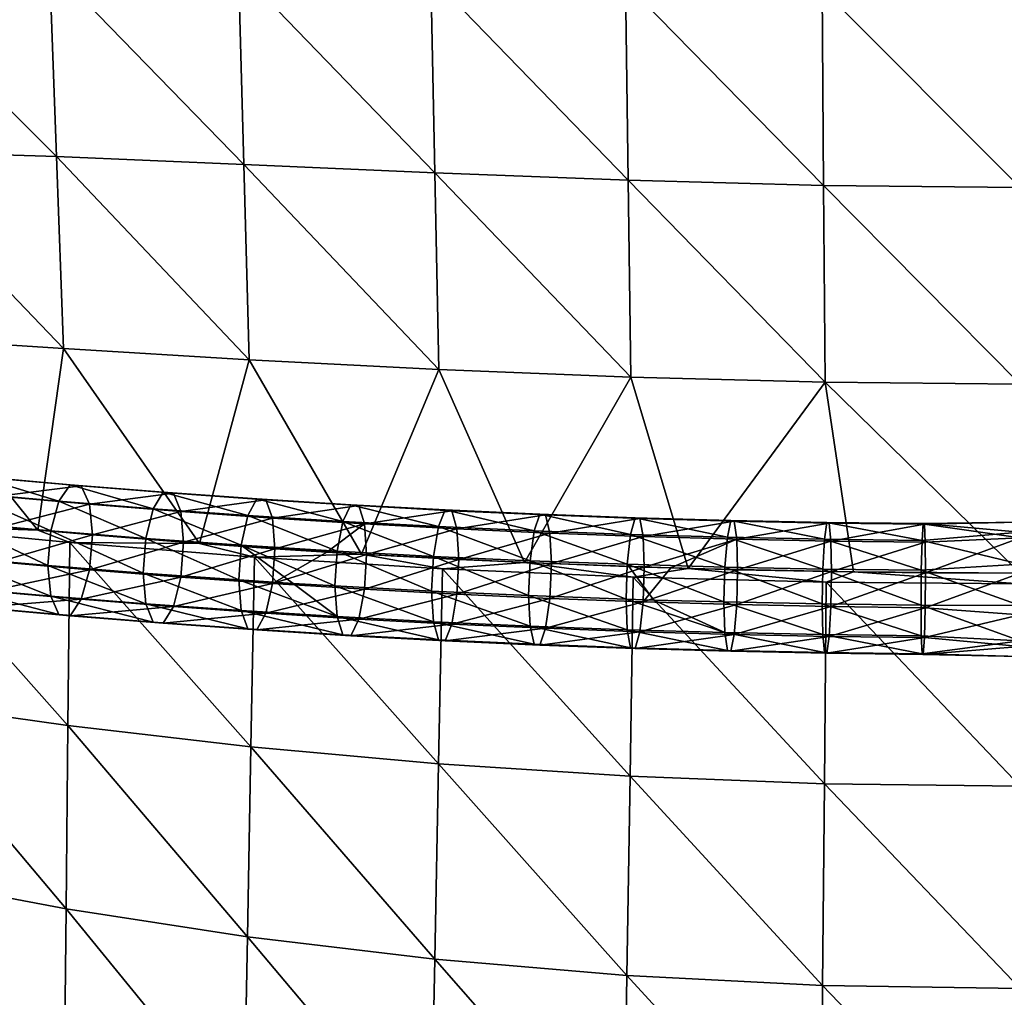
# Model space of a CAD drawing. Header units: millimetres. Extents: x -311 to 311, y 0 to 890.
# Tile 34 of 70: x -148 to -2, y 558 to 703. Entities that reach past the tile are written whole.
import ezdxf

# ---------------------------------------------------------------- set-up
doc = ezdxf.new("R2010")
doc.units = ezdxf.units.MM
doc.header["$LTSCALE"] = 81.481481
for name, color, linetype in [('42', 7, 'CONTINUOUS'), ('43', 7, 'CONTINUOUS'), ('90', 7, 'CONTINUOUS'), ('93', 7, 'CONTINUOUS')]:
    doc.layers.add(name, color=color, linetype=linetype)

msp = doc.modelspace()

# ---------------------------------------------------------------- linework, layer by layer
at = {"layer": '42', "linetype": 'Continuous'}
for points in [[(-154.6, 635.19, -521.03), (-142.5, 631.54, -530.21), (-156.4, 632.77, -525.24), (-154.6, 635.19, -521.03)], [(-140.85, 633.98, -525.96), (-142.5, 631.54, -530.21), (-154.6, 635.19, -521.03), (-140.85, 633.98, -525.96)], [(-152.8, 635.01, -516.19), (-140.85, 633.98, -525.96), (-154.6, 635.19, -521.03), (-152.8, 635.01, -516.19)], [(-139.2, 633.81, -521.05), (-140.85, 633.98, -525.96), (-152.8, 635.01, -516.19), (-139.2, 633.81, -521.05)], [(-151.47, 632.28, -511.99), (-139.2, 633.81, -521.05), (-152.8, 635.01, -516.19), (-151.47, 632.28, -511.99)], [(-137.99, 631.09, -516.82), (-139.2, 633.81, -521.05), (-151.47, 632.28, -511.99), (-137.99, 631.09, -516.82)], [(-140.85, 633.98, -525.96), (-128.54, 630.43, -534.72), (-142.5, 631.54, -530.21), (-140.85, 633.98, -525.96)], [(-127.04, 632.87, -530.41), (-128.54, 630.43, -534.72), (-140.85, 633.98, -525.96), (-127.04, 632.87, -530.41)], [(-139.2, 633.81, -521.05), (-127.04, 632.87, -530.41), (-140.85, 633.98, -525.96), (-139.2, 633.81, -521.05)], [(-125.54, 632.72, -525.46), (-127.04, 632.87, -530.41), (-139.2, 633.81, -521.05), (-125.54, 632.72, -525.46)], [(-137.99, 631.09, -516.82), (-125.54, 632.72, -525.46), (-139.2, 633.81, -521.05), (-137.99, 631.09, -516.82)], [(-156.4, 632.77, -525.24), (-143.71, 627.16, -532.69), (-157.73, 628.4, -527.67), (-156.4, 632.77, -525.24)], [(-142.5, 631.54, -530.21), (-143.71, 627.16, -532.69), (-156.4, 632.77, -525.24), (-142.5, 631.54, -530.21)], [(-150.99, 627.73, -509.58), (-137.99, 631.09, -516.82), (-151.47, 632.28, -511.99), (-150.99, 627.73, -509.58)], [(-124.45, 630.01, -521.19), (-125.54, 632.72, -525.46), (-137.99, 631.09, -516.82), (-124.45, 630.01, -521.19)], [(-127.04, 632.87, -530.41), (-114.5, 629.43, -538.75), (-128.54, 630.43, -534.72), (-127.04, 632.87, -530.41)], [(-113.17, 631.89, -534.39), (-114.5, 629.43, -538.75), (-127.04, 632.87, -530.41), (-113.17, 631.89, -534.39)], [(-125.54, 632.72, -525.46), (-113.17, 631.89, -534.39), (-127.04, 632.87, -530.41), (-125.54, 632.72, -525.46)], [(-111.83, 631.75, -529.39), (-113.17, 631.89, -534.39), (-125.54, 632.72, -525.46), (-111.83, 631.75, -529.39)], [(-124.45, 630.01, -521.19), (-111.83, 631.75, -529.39), (-125.54, 632.72, -525.46), (-124.45, 630.01, -521.19)], [(-137.54, 626.54, -514.39), (-137.99, 631.09, -516.82), (-150.99, 627.73, -509.58), (-137.54, 626.54, -514.39)], [(-142.5, 631.54, -530.21), (-129.63, 626.04, -537.23), (-143.71, 627.16, -532.69), (-142.5, 631.54, -530.21)], [(-128.54, 630.43, -534.72), (-129.63, 626.04, -537.23), (-142.5, 631.54, -530.21), (-128.54, 630.43, -534.72)], [(-137.54, 626.54, -514.39), (-124.45, 630.01, -521.19), (-137.99, 631.09, -516.82), (-137.54, 626.54, -514.39)], [(-110.85, 629.04, -525.09), (-111.83, 631.75, -529.39), (-124.45, 630.01, -521.19), (-110.85, 629.04, -525.09)], [(-113.17, 631.89, -534.39), (-100.41, 628.55, -542.3), (-114.5, 629.43, -538.75), (-113.17, 631.89, -534.39)], [(-99.23, 631.02, -537.91), (-100.41, 628.55, -542.3), (-113.17, 631.89, -534.39), (-99.23, 631.02, -537.91)], [(-111.83, 631.75, -529.39), (-99.23, 631.02, -537.91), (-113.17, 631.89, -534.39), (-111.83, 631.75, -529.39)], [(-98.06, 630.89, -532.87), (-99.23, 631.02, -537.91), (-111.83, 631.75, -529.39), (-98.06, 630.89, -532.87)], [(-110.85, 629.04, -525.09), (-98.06, 630.89, -532.87), (-111.83, 631.75, -529.39), (-110.85, 629.04, -525.09)], [(-97.2, 628.19, -528.54), (-98.06, 630.89, -532.87), (-110.85, 629.04, -525.09), (-97.2, 628.19, -528.54)], [(-99.23, 631.02, -537.91), (-86.25, 627.79, -545.39), (-100.41, 628.55, -542.3), (-99.23, 631.02, -537.91)], [(-85.24, 630.26, -540.95), (-86.25, 627.79, -545.39), (-99.23, 631.02, -537.91), (-85.24, 630.26, -540.95)], [(-98.06, 630.89, -532.87), (-85.24, 630.26, -540.95), (-99.23, 631.02, -537.91), (-98.06, 630.89, -532.87)], [(-84.23, 630.14, -535.88), (-85.24, 630.26, -540.95), (-98.06, 630.89, -532.87), (-84.23, 630.14, -535.88)], [(-97.2, 628.19, -528.54), (-84.23, 630.14, -535.88), (-98.06, 630.89, -532.87), (-97.2, 628.19, -528.54)], [(-124.04, 625.46, -518.75), (-124.45, 630.01, -521.19), (-137.54, 626.54, -514.39), (-124.04, 625.46, -518.75)], [(-128.54, 630.43, -534.72), (-115.48, 625.03, -541.29), (-129.63, 626.04, -537.23), (-128.54, 630.43, -534.72)], [(-114.5, 629.43, -538.75), (-115.48, 625.03, -541.29), (-128.54, 630.43, -534.72), (-114.5, 629.43, -538.75)], [(-124.04, 625.46, -518.75), (-110.85, 629.04, -525.09), (-124.45, 630.01, -521.19), (-124.04, 625.46, -518.75)], [(-114.5, 629.43, -538.75), (-101.27, 624.14, -544.88), (-115.48, 625.03, -541.29), (-114.5, 629.43, -538.75)], [(-100.41, 628.55, -542.3), (-101.27, 624.14, -544.88), (-114.5, 629.43, -538.75), (-100.41, 628.55, -542.3)], [(-83.49, 627.45, -531.52), (-84.23, 630.14, -535.88), (-97.2, 628.19, -528.54), (-83.49, 627.45, -531.52)], [(-85.24, 630.26, -540.95), (-72.03, 627.14, -547.99), (-86.25, 627.79, -545.39), (-85.24, 630.26, -540.95)], [(-71.18, 629.63, -543.53), (-72.03, 627.14, -547.99), (-85.24, 630.26, -540.95), (-71.18, 629.63, -543.53)], [(-84.23, 630.14, -535.88), (-71.18, 629.63, -543.53), (-85.24, 630.26, -540.95), (-84.23, 630.14, -535.88)], [(-70.34, 629.51, -538.43), (-71.18, 629.63, -543.53), (-84.23, 630.14, -535.88), (-70.34, 629.51, -538.43)], [(-83.49, 627.45, -531.52), (-70.34, 629.51, -538.43), (-84.23, 630.14, -535.88), (-83.49, 627.45, -531.52)], [(-69.72, 626.82, -534.05), (-70.34, 629.51, -538.43), (-83.49, 627.45, -531.52), (-69.72, 626.82, -534.05)], [(-71.18, 629.63, -543.53), (-57.74, 626.61, -550.13), (-72.03, 627.14, -547.99), (-71.18, 629.63, -543.53)], [(-57.07, 629.1, -545.64), (-57.74, 626.61, -550.13), (-71.18, 629.63, -543.53), (-57.07, 629.1, -545.64)], [(-70.34, 629.51, -538.43), (-57.07, 629.1, -545.64), (-71.18, 629.63, -543.53), (-70.34, 629.51, -538.43)], [(-56.39, 628.99, -540.51), (-57.07, 629.1, -545.64), (-70.34, 629.51, -538.43), (-56.39, 628.99, -540.51)], [(-69.72, 626.82, -534.05), (-56.39, 628.99, -540.51), (-70.34, 629.51, -538.43), (-69.72, 626.82, -534.05)], [(-157.73, 628.4, -527.67), (-144.16, 622, -532.72), (-158.21, 623.25, -527.68), (-157.73, 628.4, -527.67)], [(-143.71, 627.16, -532.69), (-144.16, 622, -532.72), (-157.73, 628.4, -527.67), (-143.71, 627.16, -532.69)], [(-110.49, 624.5, -522.64), (-110.85, 629.04, -525.09), (-124.04, 625.46, -518.75), (-110.49, 624.5, -522.64)], [(-110.49, 624.5, -522.64), (-97.2, 628.19, -528.54), (-110.85, 629.04, -525.09), (-110.49, 624.5, -522.64)], [(-102.78, 624, -524.64), (-97.2, 628.19, -528.54), (-110.49, 624.5, -522.64), (-102.78, 624, -524.64)], [(-96.88, 623.65, -526.07), (-97.2, 628.19, -528.54), (-102.78, 624, -524.64), (-96.88, 623.65, -526.07)], [(-100.41, 628.55, -542.3), (-86.99, 623.37, -547.99), (-101.27, 624.14, -544.88), (-100.41, 628.55, -542.3)], [(-86.25, 627.79, -545.39), (-86.99, 623.37, -547.99), (-100.41, 628.55, -542.3), (-86.25, 627.79, -545.39)], [(-96.88, 623.65, -526.07), (-83.49, 627.45, -531.52), (-97.2, 628.19, -528.54), (-96.88, 623.65, -526.07)], [(-86.25, 627.79, -545.39), (-72.65, 622.72, -550.62), (-86.99, 623.37, -547.99), (-86.25, 627.79, -545.39)], [(-72.03, 627.14, -547.99), (-72.65, 622.72, -550.62), (-86.25, 627.79, -545.39), (-72.03, 627.14, -547.99)], [(-55.89, 626.31, -536.11), (-56.39, 628.99, -540.51), (-69.72, 626.82, -534.05), (-55.89, 626.31, -536.11)], [(-57.07, 629.1, -545.64), (-43.39, 626.2, -551.79), (-57.74, 626.61, -550.13), (-57.07, 629.1, -545.64)], [(-42.89, 628.7, -547.28), (-43.39, 626.2, -551.79), (-57.07, 629.1, -545.64), (-42.89, 628.7, -547.28)], [(-56.39, 628.99, -540.51), (-42.89, 628.7, -547.28), (-57.07, 629.1, -545.64), (-56.39, 628.99, -540.51)], [(-42.38, 628.59, -542.13), (-42.89, 628.7, -547.28), (-56.39, 628.99, -540.51), (-42.38, 628.59, -542.13)], [(-55.89, 626.31, -536.11), (-42.38, 628.59, -542.13), (-56.39, 628.99, -540.51), (-55.89, 626.31, -536.11)], [(-42.01, 625.91, -537.72), (-42.38, 628.59, -542.13), (-55.89, 626.31, -536.11), (-42.01, 625.91, -537.72)], [(-42.89, 628.7, -547.28), (-28.99, 625.91, -552.97), (-43.39, 626.2, -551.79), (-42.89, 628.7, -547.28)], [(-28.65, 628.41, -548.45), (-28.99, 625.91, -552.97), (-42.89, 628.7, -547.28), (-28.65, 628.41, -548.45)], [(-42.38, 628.59, -542.13), (-28.65, 628.41, -548.45), (-42.89, 628.7, -547.28), (-42.38, 628.59, -542.13)], [(-28.31, 628.31, -543.29), (-28.65, 628.41, -548.45), (-42.38, 628.59, -542.13), (-28.31, 628.31, -543.29)], [(-42.01, 625.91, -537.72), (-28.31, 628.31, -543.29), (-42.38, 628.59, -542.13), (-42.01, 625.91, -537.72)], [(-28.06, 625.63, -538.87), (-28.31, 628.31, -543.29), (-42.01, 625.91, -537.72), (-28.06, 625.63, -538.87)], [(-28.65, 628.41, -548.45), (-14.52, 625.73, -553.69), (-28.99, 625.91, -552.97), (-28.65, 628.41, -548.45)], [(-14.35, 628.23, -549.16), (-14.52, 625.73, -553.69), (-28.65, 628.41, -548.45), (-14.35, 628.23, -549.16)], [(-28.31, 628.31, -543.29), (-14.35, 628.23, -549.16), (-28.65, 628.41, -548.45), (-28.31, 628.31, -543.29)], [(-14.18, 628.13, -543.98), (-14.35, 628.23, -549.16), (-28.31, 628.31, -543.29), (-14.18, 628.13, -543.98)], [(-28.06, 625.63, -538.87), (-14.18, 628.13, -543.98), (-28.31, 628.31, -543.29), (-28.06, 625.63, -538.87)], [(-14.06, 625.46, -539.55), (-14.18, 628.13, -543.98), (-28.06, 625.63, -538.87), (-14.06, 625.46, -539.55)], [(-14.35, 628.23, -549.16), (0, 626.96, -552.27), (-14.52, 625.73, -553.69), (-14.35, 628.23, -549.16)], [(0, 628.44, -546.27), (0, 626.96, -552.27), (-14.35, 628.23, -549.16), (0, 628.44, -546.27)], [(-14.18, 628.13, -543.98), (0, 628.44, -546.27), (-14.35, 628.23, -549.16), (-14.18, 628.13, -543.98)], [(0, 626.12, -540.55), (0, 628.44, -546.27), (-14.18, 628.13, -543.98), (0, 626.12, -540.55)], [(-14.06, 625.46, -539.55), (0, 626.12, -540.55), (-14.18, 628.13, -543.98), (-14.06, 625.46, -539.55)], [(-143.71, 627.16, -532.69), (-130.03, 620.88, -537.27), (-144.16, 622, -532.72), (-143.71, 627.16, -532.69)], [(-129.63, 626.04, -537.23), (-130.03, 620.88, -537.27), (-143.71, 627.16, -532.69), (-129.63, 626.04, -537.23)], [(-83.22, 622.91, -529.05), (-83.49, 627.45, -531.52), (-96.88, 623.65, -526.07), (-83.22, 622.91, -529.05)], [(-83.22, 622.91, -529.05), (-69.72, 626.82, -534.05), (-83.49, 627.45, -531.52), (-83.22, 622.91, -529.05)], [(-69.49, 622.29, -531.56), (-69.72, 626.82, -534.05), (-83.22, 622.91, -529.05), (-69.49, 622.29, -531.56)], [(-72.03, 627.14, -547.99), (-58.24, 622.19, -552.77), (-72.65, 622.72, -550.62), (-72.03, 627.14, -547.99)], [(-57.74, 626.61, -550.13), (-58.24, 622.19, -552.77), (-72.03, 627.14, -547.99), (-57.74, 626.61, -550.13)], [(-69.49, 622.29, -531.56), (-55.89, 626.31, -536.11), (-69.72, 626.82, -534.05), (-69.49, 622.29, -531.56)], [(-55.71, 621.78, -533.62), (-55.89, 626.31, -536.11), (-69.49, 622.29, -531.56), (-55.71, 621.78, -533.62)], [(-57.74, 626.61, -550.13), (-43.77, 621.77, -554.44), (-58.24, 622.19, -552.77), (-57.74, 626.61, -550.13)], [(-43.39, 626.2, -551.79), (-43.77, 621.77, -554.44), (-57.74, 626.61, -550.13), (-43.39, 626.2, -551.79)], [(-55.71, 621.78, -533.62), (-42.01, 625.91, -537.72), (-55.89, 626.31, -536.11), (-55.71, 621.78, -533.62)], [(0, 626.96, -552.27), (0, 622.23, -556.25), (-14.52, 625.73, -553.69), (0, 626.96, -552.27)], [(-129.63, 626.04, -537.23), (-115.84, 619.87, -541.34), (-130.03, 620.88, -537.27), (-129.63, 626.04, -537.23)], [(-115.48, 625.03, -541.29), (-115.84, 619.87, -541.34), (-129.63, 626.04, -537.23), (-115.48, 625.03, -541.29)], [(-115.84, 619.87, -541.34), (-115.48, 625.03, -541.29), (-107.77, 619.35, -543.44), (-115.84, 619.87, -541.34)], [(-101.27, 624.14, -544.88), (-101.59, 618.98, -544.94), (-115.48, 625.03, -541.29), (-101.27, 624.14, -544.88)], [(-115.48, 625.03, -541.29), (-101.59, 618.98, -544.94), (-107.77, 619.35, -543.44), (-115.48, 625.03, -541.29)], [(-51.8, 621.65, -534.12), (-42.01, 625.91, -537.72), (-55.71, 621.78, -533.62), (-51.8, 621.65, -534.12)], [(-41.87, 621.38, -535.22), (-42.01, 625.91, -537.72), (-51.8, 621.65, -534.12), (-41.87, 621.38, -535.22)], [(-43.39, 626.2, -551.79), (-29.23, 621.48, -555.64), (-43.77, 621.77, -554.44), (-43.39, 626.2, -551.79)], [(-28.99, 625.91, -552.97), (-29.23, 621.48, -555.64), (-43.39, 626.2, -551.79), (-28.99, 625.91, -552.97)], [(-41.87, 621.38, -535.22), (-28.06, 625.63, -538.87), (-42.01, 625.91, -537.72), (-41.87, 621.38, -535.22)], [(-27.97, 621.1, -536.37), (-28.06, 625.63, -538.87), (-41.87, 621.38, -535.22), (-27.97, 621.1, -536.37)], [(-28.99, 625.91, -552.97), (-14.64, 621.3, -556.36), (-29.23, 621.48, -555.64), (-28.99, 625.91, -552.97)], [(-14.52, 625.73, -553.69), (-14.64, 621.3, -556.36), (-28.99, 625.91, -552.97), (-14.52, 625.73, -553.69)], [(-27.97, 621.1, -536.37), (-14.06, 625.46, -539.55), (-28.06, 625.63, -538.87), (-27.97, 621.1, -536.37)], [(-14.01, 620.93, -537.05), (-14.06, 625.46, -539.55), (-27.97, 621.1, -536.37), (-14.01, 620.93, -537.05)], [(-14.52, 625.73, -553.69), (0, 622.23, -556.25), (-14.64, 621.3, -556.36), (-14.52, 625.73, -553.69)], [(-14.01, 620.93, -537.05), (0, 626.12, -540.55), (-14.06, 625.46, -539.55), (-14.01, 620.93, -537.05)], [(0, 620.87, -537.28), (0, 626.12, -540.55), (-14.01, 620.93, -537.05), (0, 620.87, -537.28)], [(-101.27, 624.14, -544.88), (-87.26, 618.2, -548.06), (-101.59, 618.98, -544.94), (-101.27, 624.14, -544.88)], [(-86.99, 623.37, -547.99), (-87.26, 618.2, -548.06), (-101.27, 624.14, -544.88), (-86.99, 623.37, -547.99)], [(-86.99, 623.37, -547.99), (-72.87, 617.55, -550.7), (-87.26, 618.2, -548.06), (-86.99, 623.37, -547.99)], [(-72.65, 622.72, -550.62), (-72.87, 617.55, -550.7), (-86.99, 623.37, -547.99), (-72.65, 622.72, -550.62)], [(-72.65, 622.72, -550.62), (-58.42, 617.02, -552.86), (-72.87, 617.55, -550.7), (-72.65, 622.72, -550.62)], [(-58.24, 622.19, -552.77), (-58.42, 617.02, -552.86), (-72.65, 622.72, -550.62), (-58.24, 622.19, -552.77)], [(-58.42, 617.02, -552.86), (-58.24, 622.19, -552.77), (-54.32, 616.89, -553.38), (-58.42, 617.02, -552.86)], [(-43.77, 621.77, -554.44), (-43.9, 616.6, -554.54), (-58.24, 622.19, -552.77), (-43.77, 621.77, -554.44)], [(-58.24, 622.19, -552.77), (-43.9, 616.6, -554.54), (-54.32, 616.89, -553.38), (-58.24, 622.19, -552.77)], [(0, 622.23, -556.25), (0, 616.07, -556.7), (-14.64, 621.3, -556.36), (0, 622.23, -556.25)], [(-43.77, 621.77, -554.44), (-29.32, 616.31, -555.74), (-43.9, 616.6, -554.54), (-43.77, 621.77, -554.44)], [(-29.23, 621.48, -555.64), (-29.32, 616.31, -555.74), (-43.77, 621.77, -554.44), (-29.23, 621.48, -555.64)], [(-29.23, 621.48, -555.64), (-14.68, 616.13, -556.46), (-29.32, 616.31, -555.74), (-29.23, 621.48, -555.64)], [(-14.64, 621.3, -556.36), (-14.68, 616.13, -556.46), (-29.23, 621.48, -555.64), (-14.64, 621.3, -556.36)], [(-14.64, 621.3, -556.36), (0, 616.07, -556.7), (-14.68, 616.13, -556.46), (-14.64, 621.3, -556.36)]]:
    msp.add_3dface(points, dxfattribs=at)
at = {"layer": '43', "linetype": 'Continuous'}
for points in [[(-137.54, 626.54, -514.39), (-150.99, 627.73, -509.58), (-151.47, 622.57, -509.59), (-137.54, 626.54, -514.39)], [(-137.99, 621.38, -514.42), (-137.54, 626.54, -514.39), (-151.47, 622.57, -509.59), (-137.99, 621.38, -514.42)], [(-124.04, 625.46, -518.75), (-137.54, 626.54, -514.39), (-137.99, 621.38, -514.42), (-124.04, 625.46, -518.75)], [(-124.45, 620.3, -518.79), (-124.04, 625.46, -518.75), (-137.99, 621.38, -514.42), (-124.45, 620.3, -518.79)], [(-110.49, 624.5, -522.64), (-124.04, 625.46, -518.75), (-124.45, 620.3, -518.79), (-110.49, 624.5, -522.64)], [(-110.85, 619.33, -522.69), (-110.49, 624.5, -522.64), (-124.45, 620.3, -518.79), (-110.85, 619.33, -522.69)], [(-102.78, 624, -524.64), (-110.49, 624.5, -522.64), (-110.85, 619.33, -522.69), (-102.78, 624, -524.64)], [(-96.88, 623.65, -526.07), (-102.78, 624, -524.64), (-110.85, 619.33, -522.69), (-96.88, 623.65, -526.07)], [(-97.2, 618.48, -526.13), (-96.88, 623.65, -526.07), (-110.85, 619.33, -522.69), (-97.2, 618.48, -526.13)], [(-83.22, 622.91, -529.05), (-96.88, 623.65, -526.07), (-97.2, 618.48, -526.13), (-83.22, 622.91, -529.05)], [(-158.21, 623.25, -527.68), (-144.16, 622, -532.72), (-143.71, 617.45, -530.29), (-158.21, 623.25, -527.68)], [(-158.21, 623.25, -527.68), (-143.71, 617.45, -530.29), (-157.73, 618.69, -525.27), (-158.21, 623.25, -527.68)], [(-152.8, 618.2, -512.03), (-137.99, 621.38, -514.42), (-151.47, 622.57, -509.59), (-152.8, 618.2, -512.03)], [(-144.16, 622, -532.72), (-130.03, 620.88, -537.27), (-129.63, 616.33, -534.83), (-144.16, 622, -532.72)], [(-144.16, 622, -532.72), (-129.63, 616.33, -534.83), (-143.71, 617.45, -530.29), (-144.16, 622, -532.72)], [(-83.49, 617.74, -529.12), (-83.22, 622.91, -529.05), (-97.2, 618.48, -526.13), (-83.49, 617.74, -529.12)], [(-69.49, 622.29, -531.56), (-83.22, 622.91, -529.05), (-83.49, 617.74, -529.12), (-69.49, 622.29, -531.56)], [(-69.72, 617.12, -531.64), (-69.49, 622.29, -531.56), (-83.49, 617.74, -529.12), (-69.72, 617.12, -531.64)], [(-55.71, 621.78, -533.62), (-69.49, 622.29, -531.56), (-69.72, 617.12, -531.64), (-55.71, 621.78, -533.62)], [(-139.2, 617, -516.89), (-137.99, 621.38, -514.42), (-152.8, 618.2, -512.03), (-139.2, 617, -516.89)], [(-139.2, 617, -516.89), (-124.45, 620.3, -518.79), (-137.99, 621.38, -514.42), (-139.2, 617, -516.89)], [(-130.03, 620.88, -537.27), (-115.84, 619.87, -541.34), (-115.48, 615.32, -538.89), (-130.03, 620.88, -537.27)], [(-130.03, 620.88, -537.27), (-115.48, 615.32, -538.89), (-129.63, 616.33, -534.83), (-130.03, 620.88, -537.27)], [(-55.89, 616.61, -533.71), (-55.71, 621.78, -533.62), (-69.72, 617.12, -531.64), (-55.89, 616.61, -533.71)], [(-51.8, 621.65, -534.12), (-55.71, 621.78, -533.62), (-55.89, 616.61, -533.71), (-51.8, 621.65, -534.12)], [(-41.87, 621.38, -535.22), (-51.8, 621.65, -534.12), (-55.89, 616.61, -533.71), (-41.87, 621.38, -535.22)], [(-42.01, 616.21, -535.32), (-41.87, 621.38, -535.22), (-55.89, 616.61, -533.71), (-42.01, 616.21, -535.32)], [(-27.97, 621.1, -536.37), (-41.87, 621.38, -535.22), (-42.01, 616.21, -535.32), (-27.97, 621.1, -536.37)], [(-28.06, 615.92, -536.46), (-27.97, 621.1, -536.37), (-42.01, 616.21, -535.32), (-28.06, 615.92, -536.46)], [(-14.01, 620.93, -537.05), (-27.97, 621.1, -536.37), (-28.06, 615.92, -536.46), (-14.01, 620.93, -537.05)], [(-14.06, 615.75, -537.15), (-14.01, 620.93, -537.05), (-28.06, 615.92, -536.46), (-14.06, 615.75, -537.15)], [(0, 620.87, -537.28), (-14.01, 620.93, -537.05), (-14.06, 615.75, -537.15), (0, 620.87, -537.28)], [(0, 614.71, -537.72), (0, 620.87, -537.28), (-14.06, 615.75, -537.15), (0, 614.71, -537.72)], [(-125.54, 615.91, -521.3), (-124.45, 620.3, -518.79), (-139.2, 617, -516.89), (-125.54, 615.91, -521.3)], [(-125.54, 615.91, -521.3), (-110.85, 619.33, -522.69), (-124.45, 620.3, -518.79), (-125.54, 615.91, -521.3)], [(-111.83, 614.93, -525.23), (-110.85, 619.33, -522.69), (-125.54, 615.91, -521.3), (-111.83, 614.93, -525.23)], [(-115.84, 619.87, -541.34), (-107.77, 619.35, -543.44), (-101.27, 614.44, -542.48), (-115.84, 619.87, -541.34)], [(-115.84, 619.87, -541.34), (-101.27, 614.44, -542.48), (-115.48, 615.32, -538.89), (-115.84, 619.87, -541.34)], [(-111.83, 614.93, -525.23), (-97.2, 618.48, -526.13), (-110.85, 619.33, -522.69), (-111.83, 614.93, -525.23)], [(-107.77, 619.35, -543.44), (-101.59, 618.98, -544.94), (-101.27, 614.44, -542.48), (-107.77, 619.35, -543.44)], [(-101.59, 618.98, -544.94), (-87.26, 618.2, -548.06), (-86.99, 613.67, -545.58), (-101.59, 618.98, -544.94)], [(-101.59, 618.98, -544.94), (-86.99, 613.67, -545.58), (-101.27, 614.44, -542.48), (-101.59, 618.98, -544.94)], [(-143.71, 617.45, -530.29), (-142.5, 614.73, -526.05), (-157.73, 618.69, -525.27), (-143.71, 617.45, -530.29)], [(-157.73, 618.69, -525.27), (-142.5, 614.73, -526.05), (-156.4, 615.96, -521.08), (-157.73, 618.69, -525.27)], [(-154.6, 615.78, -516.23), (-139.2, 617, -516.89), (-152.8, 618.2, -512.03), (-154.6, 615.78, -516.23)], [(-98.06, 614.07, -528.71), (-97.2, 618.48, -526.13), (-111.83, 614.93, -525.23), (-98.06, 614.07, -528.71)], [(-98.06, 614.07, -528.71), (-83.49, 617.74, -529.12), (-97.2, 618.48, -526.13), (-98.06, 614.07, -528.71)], [(-84.23, 613.33, -531.72), (-83.49, 617.74, -529.12), (-98.06, 614.07, -528.71), (-84.23, 613.33, -531.72)], [(-87.26, 618.2, -548.06), (-72.87, 617.55, -550.7), (-72.65, 613.02, -548.22), (-87.26, 618.2, -548.06)], [(-87.26, 618.2, -548.06), (-72.65, 613.02, -548.22), (-86.99, 613.67, -545.58), (-87.26, 618.2, -548.06)], [(-84.23, 613.33, -531.72), (-69.72, 617.12, -531.64), (-83.49, 617.74, -529.12), (-84.23, 613.33, -531.72)], [(-72.87, 617.55, -550.7), (-58.42, 617.02, -552.86), (-58.24, 612.48, -550.37), (-72.87, 617.55, -550.7)], [(-72.87, 617.55, -550.7), (-58.24, 612.48, -550.37), (-72.65, 613.02, -548.22), (-72.87, 617.55, -550.7)], [(-140.85, 614.56, -521.15), (-139.2, 617, -516.89), (-154.6, 615.78, -516.23), (-140.85, 614.56, -521.15)], [(-129.63, 616.33, -534.83), (-128.54, 613.61, -530.56), (-143.71, 617.45, -530.29), (-129.63, 616.33, -534.83)], [(-143.71, 617.45, -530.29), (-128.54, 613.61, -530.56), (-142.5, 614.73, -526.05), (-143.71, 617.45, -530.29)], [(-140.85, 614.56, -521.15), (-125.54, 615.91, -521.3), (-139.2, 617, -516.89), (-140.85, 614.56, -521.15)], [(-115.48, 615.32, -538.89), (-114.5, 612.62, -534.59), (-129.63, 616.33, -534.83), (-115.48, 615.32, -538.89)], [(-129.63, 616.33, -534.83), (-114.5, 612.62, -534.59), (-128.54, 613.61, -530.56), (-129.63, 616.33, -534.83)], [(-70.34, 612.7, -534.27), (-69.72, 617.12, -531.64), (-84.23, 613.33, -531.72), (-70.34, 612.7, -534.27)], [(-70.34, 612.7, -534.27), (-55.89, 616.61, -533.71), (-69.72, 617.12, -531.64), (-70.34, 612.7, -534.27)], [(-56.39, 612.18, -536.35), (-55.89, 616.61, -533.71), (-70.34, 612.7, -534.27), (-56.39, 612.18, -536.35)], [(-58.42, 617.02, -552.86), (-54.32, 616.89, -553.38), (-43.77, 612.07, -552.04), (-58.42, 617.02, -552.86)], [(-58.42, 617.02, -552.86), (-43.77, 612.07, -552.04), (-58.24, 612.48, -550.37), (-58.42, 617.02, -552.86)], [(-56.39, 612.18, -536.35), (-42.01, 616.21, -535.32), (-55.89, 616.61, -533.71), (-56.39, 612.18, -536.35)], [(-42.38, 611.78, -537.97), (-42.01, 616.21, -535.32), (-56.39, 612.18, -536.35), (-42.38, 611.78, -537.97)], [(-54.32, 616.89, -553.38), (-43.9, 616.6, -554.54), (-43.77, 612.07, -552.04), (-54.32, 616.89, -553.38)], [(-43.9, 616.6, -554.54), (-29.32, 616.31, -555.74), (-29.23, 611.77, -553.24), (-43.9, 616.6, -554.54)], [(-43.9, 616.6, -554.54), (-29.23, 611.77, -553.24), (-43.77, 612.07, -552.04), (-43.9, 616.6, -554.54)], [(-42.38, 611.78, -537.97), (-28.06, 615.92, -536.46), (-42.01, 616.21, -535.32), (-42.38, 611.78, -537.97)], [(-29.32, 616.31, -555.74), (-14.68, 616.13, -556.46), (-14.64, 611.6, -553.95), (-29.32, 616.31, -555.74)], [(-29.32, 616.31, -555.74), (-14.64, 611.6, -553.95), (-29.23, 611.77, -553.24), (-29.32, 616.31, -555.74)], [(0, 616.07, -556.7), (0, 610.82, -553.43), (-14.68, 616.13, -556.46), (0, 616.07, -556.7)], [(-14.68, 616.13, -556.46), (0, 610.82, -553.43), (-14.64, 611.6, -553.95), (-14.68, 616.13, -556.46)], [(-142.5, 614.73, -526.05), (-140.85, 614.56, -521.15), (-156.4, 615.96, -521.08), (-142.5, 614.73, -526.05)], [(-156.4, 615.96, -521.08), (-140.85, 614.56, -521.15), (-154.6, 615.78, -516.23), (-156.4, 615.96, -521.08)], [(-128.54, 613.61, -530.56), (-127.04, 613.46, -525.6), (-142.5, 614.73, -526.05), (-128.54, 613.61, -530.56)], [(-142.5, 614.73, -526.05), (-127.04, 613.46, -525.6), (-140.85, 614.56, -521.15), (-142.5, 614.73, -526.05)], [(-127.04, 613.46, -525.6), (-125.54, 615.91, -521.3), (-140.85, 614.56, -521.15), (-127.04, 613.46, -525.6)], [(-127.04, 613.46, -525.6), (-111.83, 614.93, -525.23), (-125.54, 615.91, -521.3), (-127.04, 613.46, -525.6)], [(-113.17, 612.47, -529.59), (-111.83, 614.93, -525.23), (-127.04, 613.46, -525.6), (-113.17, 612.47, -529.59)], [(-101.27, 614.44, -542.48), (-100.41, 611.74, -538.14), (-115.48, 615.32, -538.89), (-101.27, 614.44, -542.48)], [(-115.48, 615.32, -538.89), (-100.41, 611.74, -538.14), (-114.5, 612.62, -534.59), (-115.48, 615.32, -538.89)], [(-113.17, 612.47, -529.59), (-98.06, 614.07, -528.71), (-111.83, 614.93, -525.23), (-113.17, 612.47, -529.59)], [(-28.31, 611.49, -539.13), (-28.06, 615.92, -536.46), (-42.38, 611.78, -537.97), (-28.31, 611.49, -539.13)], [(-28.31, 611.49, -539.13), (-14.06, 615.75, -537.15), (-28.06, 615.92, -536.46), (-28.31, 611.49, -539.13)], [(-14.18, 611.32, -539.82), (-14.06, 615.75, -537.15), (-28.31, 611.49, -539.13), (-14.18, 611.32, -539.82)], [(-14.18, 611.32, -539.82), (0, 614.71, -537.72), (-14.06, 615.75, -537.15), (-14.18, 611.32, -539.82)], [(0, 609.98, -541.7), (0, 614.71, -537.72), (-14.18, 611.32, -539.82), (0, 609.98, -541.7)], [(-114.5, 612.62, -534.59), (-113.17, 612.47, -529.59), (-128.54, 613.61, -530.56), (-114.5, 612.62, -534.59)], [(-128.54, 613.61, -530.56), (-113.17, 612.47, -529.59), (-127.04, 613.46, -525.6), (-128.54, 613.61, -530.56)], [(-99.23, 611.6, -533.1), (-98.06, 614.07, -528.71), (-113.17, 612.47, -529.59), (-99.23, 611.6, -533.1)], [(-86.99, 613.67, -545.58), (-86.25, 610.98, -541.23), (-101.27, 614.44, -542.48), (-86.99, 613.67, -545.58)], [(-101.27, 614.44, -542.48), (-86.25, 610.98, -541.23), (-100.41, 611.74, -538.14), (-101.27, 614.44, -542.48)], [(-99.23, 611.6, -533.1), (-84.23, 613.33, -531.72), (-98.06, 614.07, -528.71), (-99.23, 611.6, -533.1)], [(-85.24, 610.85, -536.15), (-84.23, 613.33, -531.72), (-99.23, 611.6, -533.1), (-85.24, 610.85, -536.15)], [(-72.65, 613.02, -548.22), (-72.03, 610.33, -543.83), (-86.99, 613.67, -545.58), (-72.65, 613.02, -548.22)], [(-86.99, 613.67, -545.58), (-72.03, 610.33, -543.83), (-86.25, 610.98, -541.23), (-86.99, 613.67, -545.58)], [(-85.24, 610.85, -536.15), (-70.34, 612.7, -534.27), (-84.23, 613.33, -531.72), (-85.24, 610.85, -536.15)], [(-100.41, 611.74, -538.14), (-99.23, 611.6, -533.1), (-114.5, 612.62, -534.59), (-100.41, 611.74, -538.14)], [(-114.5, 612.62, -534.59), (-99.23, 611.6, -533.1), (-113.17, 612.47, -529.59), (-114.5, 612.62, -534.59)], [(-86.25, 610.98, -541.23), (-85.24, 610.85, -536.15), (-100.41, 611.74, -538.14), (-86.25, 610.98, -541.23)], [(-100.41, 611.74, -538.14), (-85.24, 610.85, -536.15), (-99.23, 611.6, -533.1), (-100.41, 611.74, -538.14)], [(-71.18, 610.21, -538.73), (-70.34, 612.7, -534.27), (-85.24, 610.85, -536.15), (-71.18, 610.21, -538.73)], [(-58.24, 612.48, -550.37), (-57.74, 609.8, -545.97), (-72.65, 613.02, -548.22), (-58.24, 612.48, -550.37)], [(-72.65, 613.02, -548.22), (-57.74, 609.8, -545.97), (-72.03, 610.33, -543.83), (-72.65, 613.02, -548.22)], [(-71.18, 610.21, -538.73), (-56.39, 612.18, -536.35), (-70.34, 612.7, -534.27), (-71.18, 610.21, -538.73)], [(-57.07, 609.69, -540.84), (-56.39, 612.18, -536.35), (-71.18, 610.21, -538.73), (-57.07, 609.69, -540.84)], [(-43.77, 612.07, -552.04), (-43.39, 609.39, -547.63), (-58.24, 612.48, -550.37), (-43.77, 612.07, -552.04)], [(-58.24, 612.48, -550.37), (-43.39, 609.39, -547.63), (-57.74, 609.8, -545.97), (-58.24, 612.48, -550.37)], [(-57.07, 609.69, -540.84), (-42.38, 611.78, -537.97), (-56.39, 612.18, -536.35), (-57.07, 609.69, -540.84)], [(-42.89, 609.29, -542.48), (-42.38, 611.78, -537.97), (-57.07, 609.69, -540.84), (-42.89, 609.29, -542.48)], [(-29.23, 611.77, -553.24), (-28.99, 609.1, -548.81), (-43.77, 612.07, -552.04), (-29.23, 611.77, -553.24)], [(-43.77, 612.07, -552.04), (-28.99, 609.1, -548.81), (-43.39, 609.39, -547.63), (-43.77, 612.07, -552.04)], [(-42.89, 609.29, -542.48), (-28.31, 611.49, -539.13), (-42.38, 611.78, -537.97), (-42.89, 609.29, -542.48)], [(-14.64, 611.6, -553.95), (-14.52, 608.92, -549.52), (-29.23, 611.77, -553.24), (-14.64, 611.6, -553.95)], [(-29.23, 611.77, -553.24), (-14.52, 608.92, -549.52), (-28.99, 609.1, -548.81), (-29.23, 611.77, -553.24)], [(-72.03, 610.33, -543.83), (-71.18, 610.21, -538.73), (-86.25, 610.98, -541.23), (-72.03, 610.33, -543.83)], [(-86.25, 610.98, -541.23), (-71.18, 610.21, -538.73), (-85.24, 610.85, -536.15), (-86.25, 610.98, -541.23)], [(-57.74, 609.8, -545.97), (-57.07, 609.69, -540.84), (-72.03, 610.33, -543.83), (-57.74, 609.8, -545.97)], [(-72.03, 610.33, -543.83), (-57.07, 609.69, -540.84), (-71.18, 610.21, -538.73), (-72.03, 610.33, -543.83)], [(-28.65, 609, -543.65), (-28.31, 611.49, -539.13), (-42.89, 609.29, -542.48), (-28.65, 609, -543.65)], [(-28.65, 609, -543.65), (-14.18, 611.32, -539.82), (-28.31, 611.49, -539.13), (-28.65, 609, -543.65)], [(-14.35, 608.82, -544.35), (-14.18, 611.32, -539.82), (-28.65, 609, -543.65), (-14.35, 608.82, -544.35)], [(-14.64, 611.6, -553.95), (0, 610.82, -553.43), (-14.52, 608.92, -549.52), (-14.64, 611.6, -553.95)], [(0, 610.82, -553.43), (0, 608.5, -547.7), (-14.52, 608.92, -549.52), (0, 610.82, -553.43)], [(-14.35, 608.82, -544.35), (0, 609.98, -541.7), (-14.18, 611.32, -539.82), (-14.35, 608.82, -544.35)], [(-43.39, 609.39, -547.63), (-42.89, 609.29, -542.48), (-57.74, 609.8, -545.97), (-43.39, 609.39, -547.63)], [(-57.74, 609.8, -545.97), (-42.89, 609.29, -542.48), (-57.07, 609.69, -540.84), (-57.74, 609.8, -545.97)], [(-28.99, 609.1, -548.81), (-28.65, 609, -543.65), (-43.39, 609.39, -547.63), (-28.99, 609.1, -548.81)], [(-43.39, 609.39, -547.63), (-28.65, 609, -543.65), (-42.89, 609.29, -542.48), (-43.39, 609.39, -547.63)], [(-14.52, 608.92, -549.52), (-14.35, 608.82, -544.35), (-28.99, 609.1, -548.81), (-14.52, 608.92, -549.52)], [(-28.99, 609.1, -548.81), (-14.35, 608.82, -544.35), (-28.65, 609, -543.65), (-28.99, 609.1, -548.81)], [(-14.52, 608.92, -549.52), (0, 608.5, -547.7), (-14.35, 608.82, -544.35), (-14.52, 608.92, -549.52)], [(0, 608.5, -547.7), (0, 609.98, -541.7), (-14.35, 608.82, -544.35), (0, 608.5, -547.7)]]:
    msp.add_3dface(points, dxfattribs=at)
at = {"layer": '90', "linetype": 'Continuous'}
for points in [[(-143.88, 711.12, -534.84), (-171.16, 711.1, -524.63), (-142.86, 682.66, -527.55), (-143.88, 711.12, -534.84)], [(-142.86, 682.66, -527.55), (-171.16, 711.1, -524.63), (-169.95, 683.51, -517.32), (-142.86, 682.66, -527.55)], [(-115.88, 710.4, -543.4), (-143.88, 711.12, -534.84), (-115.08, 681.47, -536.11), (-115.88, 710.4, -543.4)], [(-115.08, 681.47, -536.11), (-143.88, 711.12, -534.84), (-142.86, 682.66, -527.55), (-115.08, 681.47, -536.11)], [(-87.38, 709.38, -550.28), (-115.88, 710.4, -543.4), (-86.78, 680.23, -542.95), (-87.38, 709.38, -550.28)], [(-86.78, 680.23, -542.95), (-115.88, 710.4, -543.4), (-115.08, 681.47, -536.11), (-86.78, 680.23, -542.95)], [(-58.49, 708.35, -555.39), (-87.38, 709.38, -550.28), (-58.09, 679.14, -547.97), (-58.49, 708.35, -555.39)], [(-58.09, 679.14, -547.97), (-87.38, 709.38, -550.28), (-86.78, 680.23, -542.95), (-58.09, 679.14, -547.97)], [(-29.33, 707.54, -558.63), (-58.49, 708.35, -555.39), (-29.12, 678.36, -551.1), (-29.33, 707.54, -558.63)], [(-29.12, 678.36, -551.1), (-58.49, 708.35, -555.39), (-58.09, 679.14, -547.97), (-29.12, 678.36, -551.1)], [(0, 707.19, -559.79), (-29.33, 707.54, -558.63), (0, 678.05, -552.19), (0, 707.19, -559.79)], [(0, 678.05, -552.19), (-29.33, 707.54, -558.63), (-29.12, 678.36, -551.1), (0, 678.05, -552.19)], [(-142.86, 682.66, -527.55), (-169.95, 683.51, -517.32), (-141.84, 654.2, -520.26), (-142.86, 682.66, -527.55)], [(-141.84, 654.2, -520.26), (-169.95, 683.51, -517.32), (-168.74, 655.91, -510.01), (-141.84, 654.2, -520.26)], [(-115.08, 681.47, -536.11), (-142.86, 682.66, -527.55), (-114.28, 652.53, -528.83), (-115.08, 681.47, -536.11)], [(-114.28, 652.53, -528.83), (-142.86, 682.66, -527.55), (-141.84, 654.2, -520.26), (-114.28, 652.53, -528.83)], [(-86.78, 680.23, -542.95), (-115.08, 681.47, -536.11), (-86.19, 651.08, -535.61), (-86.78, 680.23, -542.95)], [(-86.19, 651.08, -535.61), (-115.08, 681.47, -536.11), (-114.28, 652.53, -528.83), (-86.19, 651.08, -535.61)], [(-58.09, 679.14, -547.97), (-86.78, 680.23, -542.95), (-57.69, 649.93, -540.55), (-58.09, 679.14, -547.97)], [(-57.69, 649.93, -540.55), (-86.78, 680.23, -542.95), (-86.19, 651.08, -535.61), (-57.69, 649.93, -540.55)], [(-29.12, 678.36, -551.1), (-58.09, 679.14, -547.97), (-28.92, 649.18, -543.56), (-29.12, 678.36, -551.1)], [(-28.92, 649.18, -543.56), (-58.09, 679.14, -547.97), (-57.69, 649.93, -540.55), (-28.92, 649.18, -543.56)], [(0, 678.05, -552.19), (-29.12, 678.36, -551.1), (0, 648.91, -544.59), (0, 678.05, -552.19)], [(0, 648.91, -544.59), (-29.12, 678.36, -551.1), (-28.92, 649.18, -543.56), (0, 648.91, -544.59)], [(-145.65, 627.24, -511.55), (-168.74, 655.91, -510.01), (-169.61, 629.57, -502.12), (-145.65, 627.24, -511.55)], [(-141.84, 654.2, -520.26), (-168.74, 655.91, -510.01), (-145.65, 627.24, -511.55), (-141.84, 654.2, -520.26)], [(-121.67, 625.28, -519.46), (-141.84, 654.2, -520.26), (-145.65, 627.24, -511.55), (-121.67, 625.28, -519.46)], [(-114.28, 652.53, -528.83), (-141.84, 654.2, -520.26), (-121.67, 625.28, -519.46), (-114.28, 652.53, -528.83)], [(-97.62, 623.69, -525.9), (-114.28, 652.53, -528.83), (-121.67, 625.28, -519.46), (-97.62, 623.69, -525.9)], [(-86.19, 651.08, -535.61), (-114.28, 652.53, -528.83), (-97.62, 623.69, -525.9), (-86.19, 651.08, -535.61)], [(-73.47, 622.46, -530.88), (-86.19, 651.08, -535.61), (-97.62, 623.69, -525.9), (-73.47, 622.46, -530.88)], [(-57.69, 649.93, -540.55), (-86.19, 651.08, -535.61), (-73.47, 622.46, -530.88), (-57.69, 649.93, -540.55)], [(-49.19, 621.58, -534.43), (-57.69, 649.93, -540.55), (-73.47, 622.46, -530.88), (-49.19, 621.58, -534.43)], [(-28.92, 649.18, -543.56), (-57.69, 649.93, -540.55), (-49.19, 621.58, -534.43), (-28.92, 649.18, -543.56)], [(-24.72, 621.05, -536.57), (-28.92, 649.18, -543.56), (-49.19, 621.58, -534.43), (-24.72, 621.05, -536.57)], [(0, 648.91, -544.59), (-28.92, 649.18, -543.56), (0, 620.87, -537.28), (0, 648.91, -544.59)], [(0, 620.87, -537.28), (-28.92, 649.18, -543.56), (-24.72, 621.05, -536.57), (0, 620.87, -537.28)]]:
    msp.add_3dface(points, dxfattribs=at)
at = {"layer": '93', "linetype": 'Continuous'}
for points in [[(-169.61, 629.57, -502.12), (-167.58, 628.01, -502.4), (-145.65, 627.24, -511.55), (-169.61, 629.57, -502.12)], [(-167.46, 602, -491.39), (-141.16, 598.27, -502.54), (-167.58, 628.01, -502.4), (-167.46, 602, -491.39)], [(-167.58, 628.01, -502.4), (-141.16, 598.27, -502.54), (-140.88, 625.41, -512.72), (-167.58, 628.01, -502.4)], [(-167.58, 628.01, -502.4), (-140.88, 625.41, -512.72), (-145.65, 627.24, -511.55), (-167.58, 628.01, -502.4)], [(-145.65, 627.24, -511.55), (-140.88, 625.41, -512.72), (-121.67, 625.28, -519.46), (-145.65, 627.24, -511.55)], [(-141.16, 598.27, -502.54), (-114.05, 595.1, -511.9), (-140.88, 625.41, -512.72), (-141.16, 598.27, -502.54)], [(-140.88, 625.41, -512.72), (-114.05, 595.1, -511.9), (-113.53, 623.24, -521.32), (-140.88, 625.41, -512.72)], [(-140.88, 625.41, -512.72), (-113.53, 623.24, -521.32), (-121.67, 625.28, -519.46), (-140.88, 625.41, -512.72)], [(-121.67, 625.28, -519.46), (-113.53, 623.24, -521.32), (-97.62, 623.69, -525.9), (-121.67, 625.28, -519.46)], [(-113.53, 623.24, -521.32), (-85.65, 621.53, -528.1), (-97.62, 623.69, -525.9), (-113.53, 623.24, -521.32)], [(-97.62, 623.69, -525.9), (-85.65, 621.53, -528.1), (-73.47, 622.46, -530.88), (-97.62, 623.69, -525.9)], [(-114.05, 595.1, -511.9), (-86.22, 592.58, -519.33), (-113.53, 623.24, -521.32), (-114.05, 595.1, -511.9)], [(-113.53, 623.24, -521.32), (-86.22, 592.58, -519.33), (-85.65, 621.53, -528.1), (-113.53, 623.24, -521.32)], [(-85.65, 621.53, -528.1), (-57.34, 620.3, -532.98), (-73.47, 622.46, -530.88), (-85.65, 621.53, -528.1)], [(-73.47, 622.46, -530.88), (-57.34, 620.3, -532.98), (-49.19, 621.58, -534.43), (-73.47, 622.46, -530.88)], [(-86.22, 592.58, -519.33), (-57.81, 590.75, -524.7), (-85.65, 621.53, -528.1), (-86.22, 592.58, -519.33)], [(-85.65, 621.53, -528.1), (-57.81, 590.75, -524.7), (-57.34, 620.3, -532.98), (-85.65, 621.53, -528.1)], [(-57.34, 620.3, -532.98), (-28.74, 619.56, -535.9), (-49.19, 621.58, -534.43), (-57.34, 620.3, -532.98)], [(-49.19, 621.58, -534.43), (-28.74, 619.56, -535.9), (-24.72, 621.05, -536.57), (-49.19, 621.58, -534.43)], [(-28.74, 619.56, -535.9), (0, 619.31, -536.87), (-24.72, 621.05, -536.57), (-28.74, 619.56, -535.9)], [(0, 619.31, -536.87), (0, 620.87, -537.28), (-24.72, 621.05, -536.57), (0, 619.31, -536.87)], [(-57.81, 590.75, -524.7), (-29, 589.65, -527.92), (-57.34, 620.3, -532.98), (-57.81, 590.75, -524.7)], [(-57.34, 620.3, -532.98), (-29, 589.65, -527.92), (-28.74, 619.56, -535.9), (-57.34, 620.3, -532.98)], [(-29, 589.65, -527.92), (0, 589.29, -528.98), (-28.74, 619.56, -535.9), (-29, 589.65, -527.92)], [(0, 589.29, -528.98), (0, 619.31, -536.87), (-28.74, 619.56, -535.9), (0, 589.29, -528.98)], [(-167.33, 575.99, -480.38), (-141.44, 571.12, -492.36), (-167.46, 602, -491.39), (-167.33, 575.99, -480.38)], [(-167.46, 602, -491.39), (-141.44, 571.12, -492.36), (-141.16, 598.27, -502.54), (-167.46, 602, -491.39)], [(-141.44, 571.12, -492.36), (-114.56, 566.97, -502.49), (-141.16, 598.27, -502.54), (-141.44, 571.12, -492.36)], [(-141.16, 598.27, -502.54), (-114.56, 566.97, -502.49), (-114.05, 595.1, -511.9), (-141.16, 598.27, -502.54)], [(-114.56, 566.97, -502.49), (-86.79, 563.63, -510.56), (-114.05, 595.1, -511.9), (-114.56, 566.97, -502.49)], [(-114.05, 595.1, -511.9), (-86.79, 563.63, -510.56), (-86.22, 592.58, -519.33), (-114.05, 595.1, -511.9)], [(-86.79, 563.63, -510.56), (-58.28, 561.2, -516.42), (-86.22, 592.58, -519.33), (-86.79, 563.63, -510.56)], [(-86.22, 592.58, -519.33), (-58.28, 561.2, -516.42), (-57.81, 590.75, -524.7), (-86.22, 592.58, -519.33)], [(-58.28, 561.2, -516.42), (-29.27, 559.74, -519.93), (-57.81, 590.75, -524.7), (-58.28, 561.2, -516.42)], [(-57.81, 590.75, -524.7), (-29.27, 559.74, -519.93), (-29, 589.65, -527.92), (-57.81, 590.75, -524.7)], [(-29.27, 559.74, -519.93), (0, 559.26, -521.09), (-29, 589.65, -527.92), (-29.27, 559.74, -519.93)], [(0, 559.26, -521.09), (0, 589.29, -528.98), (-29, 589.65, -527.92), (0, 559.26, -521.09)], [(-167.21, 549.98, -469.38), (-141.73, 543.98, -482.17), (-167.33, 575.99, -480.38), (-167.21, 549.98, -469.38)], [(-167.33, 575.99, -480.38), (-141.73, 543.98, -482.17), (-141.44, 571.12, -492.36), (-167.33, 575.99, -480.38)], [(-141.73, 543.98, -482.17), (-115.08, 538.83, -493.07), (-141.44, 571.12, -492.36), (-141.73, 543.98, -482.17)], [(-141.44, 571.12, -492.36), (-115.08, 538.83, -493.07), (-114.56, 566.97, -502.49), (-141.44, 571.12, -492.36)], [(-115.08, 538.83, -493.07), (-87.36, 534.68, -501.79), (-114.56, 566.97, -502.49), (-115.08, 538.83, -493.07)], [(-114.56, 566.97, -502.49), (-87.36, 534.68, -501.79), (-86.79, 563.63, -510.56), (-114.56, 566.97, -502.49)], [(-87.36, 534.68, -501.79), (-58.75, 531.65, -508.13), (-86.79, 563.63, -510.56), (-87.36, 534.68, -501.79)], [(-86.79, 563.63, -510.56), (-58.75, 531.65, -508.13), (-58.28, 561.2, -516.42), (-86.79, 563.63, -510.56)], [(-58.75, 531.65, -508.13), (-29.53, 529.83, -511.94), (-58.28, 561.2, -516.42), (-58.75, 531.65, -508.13)], [(-58.28, 561.2, -516.42), (-29.53, 529.83, -511.94), (-29.27, 559.74, -519.93), (-58.28, 561.2, -516.42)], [(-29.53, 529.83, -511.94), (0, 529.24, -513.19), (-29.27, 559.74, -519.93), (-29.53, 529.83, -511.94)], [(0, 529.24, -513.19), (0, 559.26, -521.09), (-29.27, 559.74, -519.93), (0, 529.24, -513.19)]]:
    msp.add_3dface(points, dxfattribs=at)

doc.saveas('drawing.dxf')
